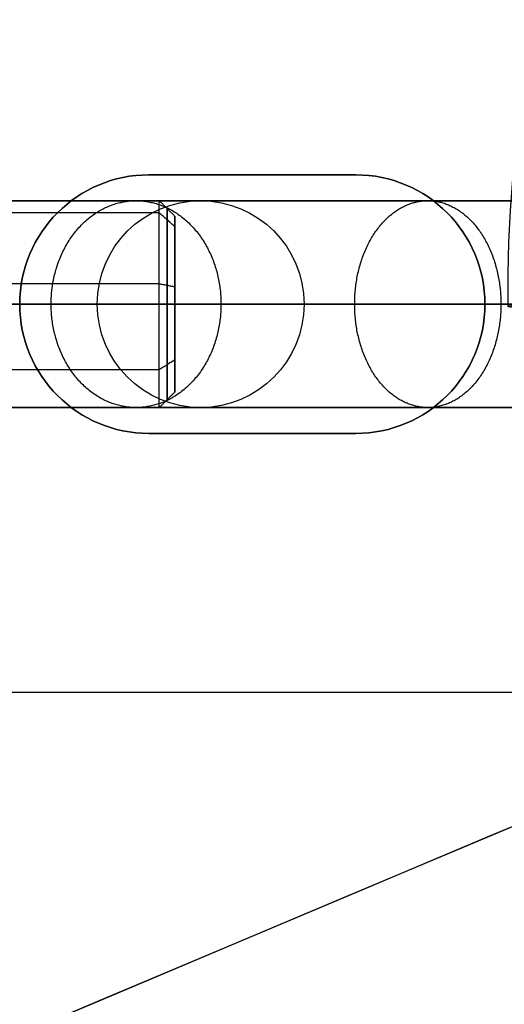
# Model space of a CAD drawing. Header units: millimetres. Extents: x -232 to 244, y -194 to 282.
# Tile 9 of 43: x -26 to -17, y 29 to 48. Entities that reach past the tile are written whole.
import ezdxf

# ---------------------------------------------------------------- set-up
doc = ezdxf.new("R2010")
doc.units = ezdxf.units.MM
for name, color, linetype, true_color in [('BOMBILLA', 7, 'Continuous', 0xfff700), ('COTA', 252, 'Continuous', 0x696969), ('NEGRO', 7, 'Continuous', 0x171717), ('PANTALLA', 7, 'Continuous', 0xffffff), ('SUJECIÓN', 7, 'Continuous', 0xc8c8c8)]:
    doc.layers.add(name, color=color, linetype=linetype, true_color=true_color)

# ---------------------------------------------------------------- blocks, each defined once
blk = doc.blocks.new('DOME M 29917')
at = {"layer": 'BOMBILLA', "extrusion": (0, -0.00481, 0.999988)}
blk.add_arc((-0.003, -47.619, -1126.139), 24.059, 0.8118, 180.8118, dxfattribs=at)
at = {"layer": 'BOMBILLA', "extrusion": (-0.014169, 0.999888, 0.004809)}
blk.add_arc((0.601, -1126.139, -47.614), 24.059, 269.9961, 37.498, dxfattribs=at)
at = {"layer": 'NEGRO', "extrusion": (0, 0, -1)}
for centre, radius, start, end in [((0, -42.5, 1143.349), 208.2, 67.15077, 247.15077), ((0, -42.5, 1142.349), 212.2, 270, 90), ((0, -42.5, 1143.349), 211, 270, 90), ((0, -42.5, 1137.349), 211, 270, 90), ((0, -42.5, 1145.349), 211, 270, 90), ((0, -42.5, 1139.349), 211, 270, 90), ((0, -42.5, 1141.349), 210.5, 360, 180), ((0, -42.5, 1145.349), 207.2, 270, 90), ((0, -42.5, 1139.349), 207.2, 270, 90), ((0, -42.5, 1137.349), 206, 270, 90), ((0, -42.5, 1142.349), 206, 270, 90), ((0, -42.5, 1143.349), 208.2, 247.15077, 67.15077), ((0, -42.5, 33), 42.5, 270, 90), ((0, -42.5), 42.5, 270, 90), ((0, -42.5, 16.5), 42.5, 270, 90), ((0, -42.5), 41.5, 270, 90), ((0, -42.5, 16.5), 41.5, 270, 90), ((30, -42.5, 1050.284), 2, 0, 180), ((30, -42.5, 1026.284), 2, 0, 180), ((30, -42.5, 1074.284), 2, 0, 180), ((0, -42.5, 1141.349), 210.5, 180, 0), ((30, -42.5, 1074.284), 2, 180, 0), ((30, -42.5, 1026.284), 2, 180, 0), ((30, -42.5, 1050.284), 2, 180, 360)]:
    blk.add_arc(centre, radius, start, end, dxfattribs=at)
at = {"layer": 'NEGRO'}
for centre, radius, start, end in [((0, -42.5, -1147.349), 212.2, 90, 270), ((0, -42.5, -1137.349), 212.2, 90, 270), ((0, -42.5, -1147.349), 211, 90, 270), ((0, -42.5, -1141.349), 211, 90, 270), ((0, -42.5, -1143.349), 210.5, 292.84923, 112.84923), ((0, -42.5, -1141.349), 208.2, 0, 180), ((0, -42.5, -1147.349), 207.2, 90, 270), ((0, -42.5, -1143.349), 207.2, 90, 270), ((0, -42.5, -1141.349), 207.2, 90, 270), ((0, -42.5, -1137.349), 207.2, 90, 270), ((0, -42.5, -1147.349), 206, 90, 270), ((0, -42.5, -1143.349), 210.5, 112.84923, 292.84923), ((0, -42.5, -33), 41.5, 90, 270), ((0, -42.5, -35), 40.5, 90, 270), ((0, -42.5, -34), 40.5, 90, 270), ((0, -42.5, -1141.349), 208.2, 180, 0)]:
    blk.add_arc(centre, radius, start, end, dxfattribs=at)
at = {"layer": 'NEGRO', "extrusion": (1, 0, 0)}
blk.add_arc((-42.5, -10, -30.8), 2, 180, 0, dxfattribs=at)
at = {"layer": 'NEGRO', "extrusion": (-1, 0, 0)}
for centre, radius, start, end in [((42.5, -10, 30.8), 2, 0, 180), ((42.5, -10, 30.65), 1.85, 180, 360), ((42.5, -10, 30.65), 1.85, 0, 180), ((42.5, -10, 30.5), 1.7, 180, 0), ((42.5, -10, 30.5), 1.7, 360, 180)]:
    blk.add_arc(centre, radius, start, end, dxfattribs=at)
at = {"layer": 'NEGRO', "extrusion": (0, 1, 0)}
for centre, radius, start, end in [((0, -1180.054, -42.5), 58, 279.96718, 0), ((37, -1074.284, -42.5), 5, 180, 249.5127), ((15, -1026.284, -42.5), 17, 0, 90)]:
    blk.add_arc(centre, radius, start, end, dxfattribs=at)
at = {"layer": 'NEGRO', "extrusion": (0, -1, 0)}
for centre, radius, start, end in [((0, -1180.054, 42.5), 54, 180, 260.0328), ((-37, -1074.284, 42.5), 9, 290.4873, 0), ((-15, -1026.284, 42.5), 13, 90, 180)]:
    blk.add_arc(centre, radius, start, end, dxfattribs=at)
at = {"layer": 'NEGRO'}
for points, weights in [([(0, -0.586, -34.414), (-83.828, -0.586, -34.414), (-83.828, -84.414, -34.414), (0, -84.414, -34.414)], [0.816490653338, 0.272163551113, 0.272163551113, 0.816490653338]), ([(0, -1.293, -33.707), (-82.414, -1.293, -33.707), (-82.414, -83.707, -33.707), (0, -83.707, -33.707)], [0.816490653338, 0.272163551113, 0.272163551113, 0.816490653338]), ([(-56, -40.5, -1180.054), (-56, -40.5, -1208.5), (-37.709, -40.5, -1230.285), (-9.693, -40.5, -1235.209)], [1, 0.843906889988, 0.843906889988, 1]), ([(-30, -40.5, -1074.284), (-30, -40.5, -1077.304), (-31.721, -40.5, -1079.785), (-34.55, -40.5, -1080.842)], [1, 0.88105589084, 0.881055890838, 0.999999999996]), ([(-15, -40.5, -1011.284), (-23.787, -40.5, -1011.284), (-30, -40.5, -1017.498), (-30, -40.5, -1026.284)], [1, 0.804737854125, 0.804737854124, 0.999999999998]), ([(-56, -44.5, -1180.054), (-56, -44.5, -1208.5), (-37.709, -44.5, -1230.285), (-9.693, -44.5, -1235.209)], [1, 0.843906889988, 0.843906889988, 1]), ([(-30, -44.5, -1074.284), (-30, -44.5, -1077.304), (-31.721, -44.5, -1079.785), (-34.55, -44.5, -1080.842)], [1, 0.881055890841, 0.881055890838, 0.999999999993]), ([(-15, -44.5, -1011.284), (-23.787, -44.5, -1011.284), (-30, -44.5, -1017.498), (-30, -44.5, -1026.284)], [1, 0.804737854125, 0.804737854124, 0.999999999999])]:
    blk.add_rational_spline(points, weights, degree=3, dxfattribs=at)
for points in [[(-38.4, -40.5, -10), (-30.8, -40.5, -10)], [(-30.8, -40.5, -10), (-30.5, -40.8, -10)], [(-29.61, -40.538, -1026.284), (-29.61, -40.538, -1074.284)], [(-30.8, -40.736, -10.943), (-38.4, -40.736, -10.943)], [(-30.8, -40.736, -9.057), (-38.4, -40.736, -9.057)], [(-30.5, -41.001, -10.801), (-30.8, -40.736, -10.943)], [(-30.5, -41.001, -9.199), (-30.8, -40.736, -9.057)], [(-30.5, -40.8, -10), (-30.5, -44.2, -10)], [(-31.269, -40.954, -1026.284), (-31.269, -40.954, -1074.284)], [(-28.236, -41.557, -1026.284), (-28.236, -41.557, -1074.284)], [(-30.8, -42.11, -11.962), (-38.4, -42.11, -11.962)], [(-30.8, -42.11, -8.038), (-38.4, -42.11, -8.038)], [(-30.5, -42.168, -11.667), (-30.8, -42.11, -11.962)], [(-30.5, -42.168, -8.333), (-30.8, -42.11, -8.038)], [(-40.5, -42.5, -34), (-5.25, -42.5, -34)], [(-40.5, -42.5, -35), (-5.25, -42.5, -35)], [(-32, -42.5, -1026.284), (-32, -42.5, -1074.284)], [(-30.5, -42.5, -11.7), (-30.5, -42.5, -8.3)], [(-28, -42.5, -1074.284), (-28, -42.5, -1026.284)], [(-30.5, -43.578, -11.314), (-30.8, -43.769, -11.546)], [(-30.5, -43.578, -8.686), (-30.8, -43.769, -8.454)], [(-28.236, -43.443, -1026.284), (-28.236, -43.443, -1074.284)], [(-30.8, -43.769, -11.546), (-38.4, -43.769, -11.546)], [(-30.8, -43.769, -8.454), (-38.4, -43.769, -8.454)], [(-31.269, -44.046, -1026.284), (-31.269, -44.046, -1074.284)], [(-30.5, -44.2, -10), (-30.8, -44.5, -10)], [(-30.8, -44.5, -10), (-38.4, -44.5, -10)], [(-29.61, -44.462, -1026.284), (-29.61, -44.462, -1074.284)]]:
    blk.add_open_spline(points, degree=1, dxfattribs=at)
for points, weights in [([(-32.892, -42.5, -1077.135), (-32.892, -41.318, -1077.135), (-32.203, -40.5, -1077.613), (-31.249, -40.5, -1078.275), (-30.295, -40.5, -1078.937), (-29.606, -41.318, -1079.415), (-29.606, -42.5, -1079.415)], [0.873827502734, 0.711824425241, 0.724145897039, 0.910791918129, 0.724145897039, 0.711824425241, 0.873827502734]), ([(-27.021, -42.5, -1014.264), (-27.021, -41.318, -1014.264), (-26.428, -40.5, -1014.857), (-25.607, -40.5, -1015.678), (-24.785, -40.5, -1016.499), (-24.192, -41.318, -1017.092), (-24.192, -42.5, -1017.092)], [0.81891199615, 0.667089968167, 0.678637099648, 0.853553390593, 0.678637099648, 0.667089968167, 0.81891199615]), ([(-29.606, -42.5, -1079.415), (-29.606, -43.682, -1079.415), (-30.295, -44.5, -1078.937), (-31.249, -44.5, -1078.275), (-32.203, -44.5, -1077.613), (-32.892, -43.682, -1077.135), (-32.892, -42.5, -1077.135)], [0.873827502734, 0.711824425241, 0.724145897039, 0.910791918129, 0.724145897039, 0.711824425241, 0.873827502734]), ([(-24.192, -42.5, -1017.092), (-24.192, -43.682, -1017.092), (-24.785, -44.5, -1016.499), (-25.607, -44.5, -1015.678), (-26.428, -44.5, -1014.857), (-27.021, -43.682, -1014.264), (-27.021, -42.5, -1014.264)], [0.81891199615, 0.667089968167, 0.678637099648, 0.853553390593, 0.678637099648, 0.667089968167, 0.81891199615])]:
    blk.add_rational_spline(points, weights, degree=3, knots=[0.0330076, 0.0330076, 0.0330076, 0.0330076, 0.5, 0.5, 0.5, 0.9669924, 0.9669924, 0.9669924, 0.9669924], dxfattribs=at)
at = {"layer": 'PANTALLA', "extrusion": (0.92153, 0.388308, 0)}
for radius in [210.5, 210.5, 208.2, 208.2]:
    blk.add_circle((-39.165, -1143.349, -16.503), radius, dxfattribs=at)
at = {"layer": 'PANTALLA', "extrusion": (0, 1, 0)}
for radius in [210.5, 210.5, 208.2, 208.2]:
    blk.add_circle((0, -1141.349, -42.5), radius, dxfattribs=at)
at = {"layer": 'PANTALLA', "extrusion": (0, 0, -1)}
for centre, radius, start, end in [((0, -42.5, 1143.349), 210.5, 337.15077, 157.15077), ((0, -42.5, 1143.349), 210.5, 337.15077, 157.15077), ((0, -42.5, 1143.349), 208.2, 337.15077, 157.15077), ((0, -42.5, 1143.349), 208.2, 337.15077, 157.15077), ((0, -42.5, 1141.349), 210.5, 270, 90), ((0, -42.5, 1141.349), 210.5, 270, 90), ((0, -42.5, 1141.349), 208.2, 270, 90), ((0, -42.5, 1141.349), 208.2, 270, 90)]:
    blk.add_arc(centre, radius, start, end, dxfattribs=at)
at = {"layer": 'PANTALLA', "extrusion": (-0.388308, 0.92153, -2.72222e-17)}
for radius in [210.5, 210.5, 208.2, 208.2]:
    blk.add_arc((16.503, -1143.349, -39.165), radius, 0, 180, dxfattribs=at)
at = {"layer": 'PANTALLA'}
for radius in [210.5, 210.5, 208.2, 208.2]:
    blk.add_arc((0, -42.5, -1143.349), radius, 202.84923, 22.84923, dxfattribs=at)
at = {"layer": 'PANTALLA', "extrusion": (0.388308, -0.92153, -2.72222e-17)}
for radius in [210.5, 210.5, 208.2, 208.2]:
    blk.add_arc((-16.503, -1143.349, 39.165), radius, 180, 0, dxfattribs=at)
at = {"layer": 'SUJECIÓN'}
for centre, start, end in [((-31, -42.5, -1.5), 90, 270), ((-31, -42.5, -0.75), 90, 270), ((-27, -42.5, -1.5), 270, 90), ((-27, -42.5, -0.75), 270, 90)]:
    blk.add_arc(centre, 2.5, start, end, dxfattribs=at)
at = {"layer": 'SUJECIÓN', "extrusion": (0, 0, -1)}
for centre, start, end in [((31, -42.5), 270, 90), ((27, -42.5), 90, 270)]:
    blk.add_arc(centre, 2.5, start, end, dxfattribs=at)
at = {"layer": 'SUJECIÓN'}
for points in [[(-27, -40, -1.5), (-31, -40, -1.5)], [(-31, -40, -1.5), (-31, -40)], [(-31, -40), (-27, -40)], [(-27, -40, -0.75), (-31, -40, -0.75)], [(-29, -40, -1.5), (-29, -40)], [(-27, -40, -1.5), (-27, -40)], [(-32.178, -40.295, -1.5), (-32.178, -40.295)], [(-25.822, -40.295, -1.5), (-25.822, -40.295)], [(-33.452, -42.012, -1.5), (-33.452, -42.012)], [(-24.548, -42.012, -1.5), (-24.548, -42.012)], [(-24.5, -42.5, -1.5), (-4, -42.5, -1.5)], [(-24.5, -42.5), (-4, -42.5)], [(-32.933, -44.086, -1.5), (-32.933, -44.086)], [(-25.067, -44.086, -1.5), (-25.067, -44.086)], [(-31, -45, -1.5), (-27, -45, -1.5)], [(-27, -45), (-31, -45)], [(-31, -45), (-31, -45, -1.5)], [(-31, -45, -0.75), (-27, -45, -0.75)], [(-29, -45, -1.5), (-29, -45)], [(-27, -45, -1.5), (-27, -45)], [(-36.75, -50, -1.5), (36.75, -50, -1.5)], [(-36.75, -50), (36.75, -50)]]:
    blk.add_open_spline(points, degree=1, dxfattribs=at)

msp = doc.modelspace()

# ---------------------------------------------------------------- block references
at = {"layer": 'COTA'}
msp.add_blockref('DOME M 29917', (7.393, 85, 1476.277), dxfattribs=at)

doc.saveas('drawing.dxf')
